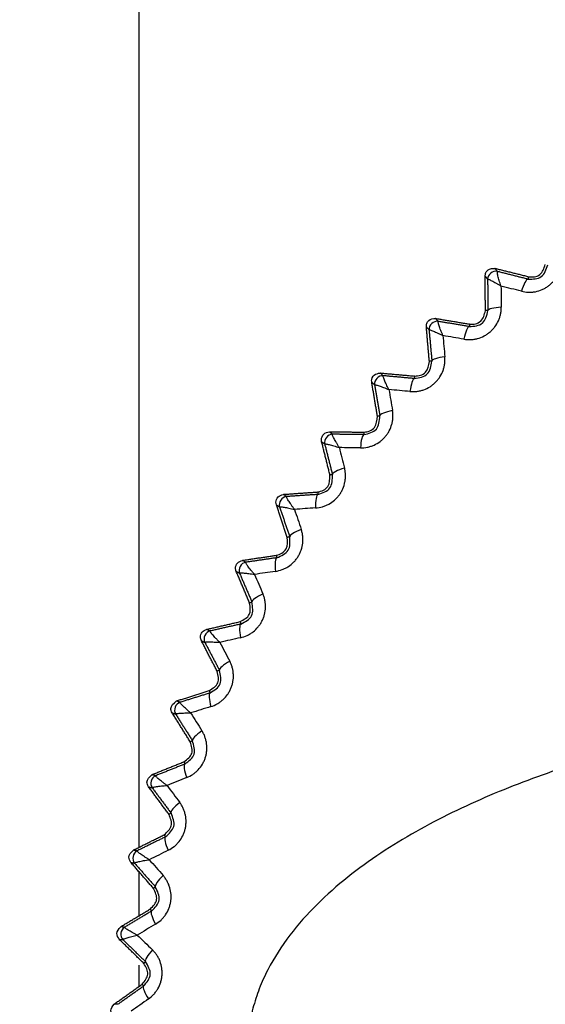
# Model space of a CAD drawing. Header units: millimetres. Extents: x 4 to 205, y 5 to 292.
# Tile 93 of 108: x 86.36 to 89.66, y 259.37 to 265.55. Entities that reach past the tile are written whole.
import ezdxf

# ---------------------------------------------------------------- set-up
doc = ezdxf.new("R2010")
doc.units = ezdxf.units.MM
doc.layers.add('1', color=7, linetype='CONTINUOUS')
doc.styles.add('DEFAULT', font='simplex.shx')
doc.dimstyles.get("Standard").update_dxf_attribs({"dimtxt": 0.18, "dimasz": 0.18, "dimexe": 0.18, "dimexo": 0.0625, "dimgap": 0.09, "dimtad": 0, "dimtih": 1, "dimtoh": 1, "dimdec": 4, "dimzin": 0, "dimdsep": 46, "dimtxsty": 'Standard', "dimcen": 0.09, "dimadec": 0, "dimazin": 0, "dimtfac": 1, "dimtdec": 4, "dimtofl": 0, "dimtmove": 0, "dimatfit": 3, "dimfxl": 1, "dimtolj": 1, "dimtzin": 0, "dimarcsym": 0})

# ---------------------------------------------------------------- blocks, each defined once
blk = doc.blocks.new('DimnDraft3D11')
at = {"layer": '1', "color": 152, "linetype": 'CONTINUOUS'}
for p, q in [((100.341649, 267.187969), (62.410601, 267.187969)), ((99.206005, 251.237969), (62.410601, 251.237969))]:
    blk.add_line(p, q, dxfattribs=at)
at = {"layer": '1', "color": 27, "linetype": 'CONTINUOUS'}
blk.add_line((64.410601, 267.187969), (64.410601, 251.237969), dxfattribs=at)
for points in [[(64.410601, 267.187969), (64.939582, 264.187971), (63.88162, 264.187967), (64.410601, 267.187969)], [(64.410601, 251.237969), (63.88162, 254.237967), (64.939582, 254.237971), (64.410601, 251.237969)]]:
    blk.add_solid(points, dxfattribs=at)
at = {"layer": '1', "color": 87, "linetype": 'CONTINUOUS', "insert": (63.910601, 254.097969), "char_height": 3, "attachment_point": 7, "rotation": 90, "line_spacing_factor": 1.204819, "style": 'DEFAULT'}
blk.add_mtext('\\W01.000;31,9 ', dxfattribs=at)

msp = doc.modelspace()

# ---------------------------------------------------------------- linework, layer by layer
at = {"layer": '1', "color": 27, "linetype": 'CONTINUOUS'}
for p, q in [((87.106, 260.3572), (87.106, 266.838)), ((87.106, 259.9271), (87.106, 260.2014)), ((87.106, 259.4837), (87.106, 259.6171))]:
    msp.add_line(p, q, dxfattribs=at)
for points, knots in [([(89.5057, 263.8491), (89.52, 263.8463), (89.5414, 263.8422), (89.5708, 263.8432), (89.5999, 263.847), (89.6284, 263.8557), (89.6549, 263.869), (89.6736, 263.881), (89.6909, 263.8951), (89.7117, 263.9162), (89.7287, 263.9407), (89.7415, 263.9672), (89.7487, 263.9879), (89.7539, 264.0092), (89.7552, 264.0237), (89.7559, 264.0309)], [0, 0, 0, 0, 0.124868, 0.187439, 0.249989, 0.374814, 0.437354, 0.499898, 0.562442, 0.624981, 0.749808, 0.812358, 0.874929, 0.937484, 1, 1, 1, 1]), ([(89.5461, 263.925), (89.5776, 263.9254), (89.6408, 263.9262), (89.6611, 263.986), (89.6713, 264.0159)], [0, 0, 0, 0, 0.499956, 1, 1, 1, 1]), ([(89.55, 263.9407), (89.5623, 263.9392), (89.5868, 263.9364), (89.6345, 263.9569), (89.6469, 263.9931), (89.6551, 264.0171)], [0, 0, 0, 0, 0.252999, 0.505998, 1, 1, 1, 1]), ([(89.2774, 263.9441), (89.2783, 263.9517), (89.2802, 263.9668), (89.3002, 263.992), (89.3238, 263.9926), (89.3394, 263.9931)], [0, 0, 0, 0, 0.253279, 0.506556, 1, 1, 1, 1]), ([(89.3769, 263.8817), (89.375, 263.8876), (89.3712, 263.8994), (89.3661, 263.916), (89.3617, 263.9315), (89.358, 263.9454), (89.3554, 263.9571), (89.3532, 263.9696), (89.3543, 263.9719), (89.355, 263.9734)], [0, 0, 0, 0, 0.125264, 0.250511, 0.375738, 0.500945, 0.626125, 0.751273, 1, 1, 1, 1]), ([(89.2929, 263.9244), (89.2945, 263.9248), (89.297, 263.9253), (89.3087, 263.9202), (89.3194, 263.9149), (89.332, 263.9082), (89.3461, 263.9002), (89.3611, 263.8914), (89.3717, 263.8849), (89.377, 263.8817)], [0, 0, 0, 0, 0.248727, 0.373874, 0.499055, 0.624261, 0.749488, 0.874736, 1, 1, 1, 1]), ([(89.1434, 263.548), (89.1578, 263.5464), (89.1795, 263.544), (89.2087, 263.5472), (89.2375, 263.5533), (89.2652, 263.5643), (89.2906, 263.5795), (89.3083, 263.593), (89.3244, 263.6084), (89.3435, 263.6311), (89.3586, 263.6568), (89.3692, 263.6842), (89.3748, 263.7055), (89.3783, 263.7271), (89.3785, 263.7417), (89.3786, 263.7489)], [0, 0, 0, 0, 0.12487, 0.187442, 0.249993, 0.37482, 0.43736, 0.499903, 0.562446, 0.624984, 0.749809, 0.812358, 0.874928, 0.937483, 1, 1, 1, 1]), ([(89.1777, 263.6268), (89.2092, 263.6297), (89.2721, 263.6356), (89.2876, 263.6968), (89.2954, 263.7273)], [0, 0, 0, 0, 0.500603, 1, 1, 1, 1]), ([(89.1804, 263.6427), (89.1927, 263.6422), (89.2174, 263.6413), (89.2635, 263.6655), (89.273, 263.7026), (89.2793, 263.7272)], [0, 0, 0, 0, 0.252999, 0.505998, 1, 1, 1, 1]), ([(88.9085, 263.6247), (88.9088, 263.6323), (88.9095, 263.6475), (88.9275, 263.6742), (88.951, 263.6767), (88.9665, 263.6784)], [0, 0, 0, 0, 0.253278, 0.506556, 1, 1, 1, 1]), ([(89.0125, 263.5704), (89.0101, 263.5761), (89.0054, 263.5876), (88.999, 263.6038), (88.9934, 263.6189), (88.9886, 263.6324), (88.9851, 263.6439), (88.9819, 263.6562), (88.9828, 263.6585), (88.9834, 263.6601)], [0, 0, 0, 0, 0.125264, 0.250511, 0.375738, 0.500945, 0.626125, 0.751273, 1, 1, 1, 1]), ([(88.9253, 263.6064), (88.9269, 263.6069), (88.9293, 263.6077), (88.9414, 263.6035), (88.9525, 263.599), (88.9656, 263.5933), (88.9802, 263.5865), (88.9959, 263.5788), (89.007, 263.5732), (89.0125, 263.5704)], [0, 0, 0, 0, 0.248727, 0.373874, 0.499055, 0.624261, 0.749488, 0.874736, 1, 1, 1, 1]), ([(88.8058, 263.2194), (88.8203, 263.219), (88.8422, 263.2182), (88.871, 263.2238), (88.8992, 263.2321), (88.926, 263.2452), (88.9501, 263.2624), (88.9667, 263.2773), (88.9816, 263.2939), (88.9988, 263.318), (89.0118, 263.3448), (89.0202, 263.3729), (89.0242, 263.3946), (89.0259, 263.4164), (89.025, 263.4309), (89.0245, 263.4382)], [0, 0, 0, 0, 0.124868, 0.187439, 0.249988, 0.374814, 0.437354, 0.499898, 0.562442, 0.624981, 0.749808, 0.812358, 0.874929, 0.937484, 1, 1, 1, 1]), ([(88.8338, 263.3007), (88.865, 263.306), (88.9272, 263.3167), (88.9379, 263.379), (88.9433, 263.4101)], [0, 0, 0, 0, 0.499955, 1, 1, 1, 1]), ([(88.8352, 263.3166), (88.8476, 263.3171), (88.8723, 263.3182), (88.9164, 263.3459), (88.923, 263.3837), (88.9273, 263.4087)], [0, 0, 0, 0, 0.252999, 0.505998, 1, 1, 1, 1]), ([(88.5657, 263.2773), (88.5654, 263.2801), (88.5635, 263.2961), (88.5774, 263.3288), (88.6054, 263.3332), (88.6194, 263.3354)], [0, 0, 0, 0, 0.093253, 0.546803, 1, 1, 1, 1]), ([(88.6736, 263.2315), (88.6707, 263.237), (88.6651, 263.2481), (88.6575, 263.2637), (88.6507, 263.2783), (88.6449, 263.2915), (88.6405, 263.3026), (88.6363, 263.3146), (88.6371, 263.317), (88.6375, 263.3186)], [0, 0, 0, 0, 0.125264, 0.250511, 0.375738, 0.500945, 0.626125, 0.751273, 1, 1, 1, 1]), ([(88.5839, 263.2606), (88.5854, 263.2612), (88.5878, 263.2621), (88.6001, 263.2589), (88.6115, 263.2553), (88.6251, 263.2506), (88.6402, 263.245), (88.6564, 263.2386), (88.6679, 263.2339), (88.6736, 263.2315)], [0, 0, 0, 0, 0.248727, 0.373874, 0.499055, 0.624261, 0.749488, 0.874736, 1, 1, 1, 1]), ([(88.4951, 262.8654), (88.5096, 262.8661), (88.5314, 262.8671), (88.5597, 262.8749), (88.5872, 262.8854), (88.6129, 262.9005), (88.6355, 262.9196), (88.6509, 262.9357), (88.6644, 262.9534), (88.6797, 262.9788), (88.6906, 263.0065), (88.6968, 263.0352), (88.699, 263.0571), (88.699, 263.0791), (88.697, 263.0934), (88.696, 263.1006)], [0, 0, 0, 0, 0.124868, 0.187439, 0.249988, 0.374814, 0.437354, 0.499898, 0.562442, 0.624981, 0.749808, 0.812358, 0.874929, 0.937484, 1, 1, 1, 1]), ([(88.5166, 262.9486), (88.5473, 262.9564), (88.6085, 262.9719), (88.6143, 263.0348), (88.6172, 263.0663)], [0, 0, 0, 0, 0.499955, 1, 1, 1, 1]), ([(88.5168, 262.9645), (88.5291, 262.966), (88.5537, 262.9689), (88.5955, 263.0001), (88.5991, 263.0384), (88.6015, 263.0636)], [0, 0, 0, 0, 0.252999, 0.505998, 1, 1, 1, 1]), ([(88.2513, 262.9042), (88.2506, 262.9082), (88.2477, 262.9248), (88.2609, 262.9573), (88.2871, 262.9633), (88.3002, 262.9663)], [0, 0, 0, 0, 0.136779, 0.568517, 1, 1, 1, 1]), ([(88.3623, 262.867), (88.359, 262.8723), (88.3526, 262.8829), (88.3437, 262.8979), (88.3358, 262.9119), (88.329, 262.9246), (88.3237, 262.9353), (88.3186, 262.947), (88.3192, 262.9494), (88.3195, 262.9511)], [0, 0, 0, 0, 0.125264, 0.250511, 0.375738, 0.500945, 0.626125, 0.751273, 1, 1, 1, 1]), ([(88.2706, 262.889), (88.2721, 262.8897), (88.2743, 262.8908), (88.2869, 262.8886), (88.2986, 262.8859), (88.3124, 262.8823), (88.3279, 262.8778), (88.3446, 262.8728), (88.3564, 262.869), (88.3623, 262.867)], [0, 0, 0, 0, 0.248727, 0.373874, 0.499055, 0.624261, 0.749488, 0.874736, 1, 1, 1, 1]), ([(88.2131, 262.4881), (88.2275, 262.4899), (88.2492, 262.4926), (88.2768, 262.5026), (88.3033, 262.5152), (88.3277, 262.5323), (88.3489, 262.5531), (88.3629, 262.5703), (88.375, 262.5891), (88.3882, 262.6156), (88.3969, 262.6441), (88.4008, 262.6732), (88.4013, 262.6952), (88.3996, 262.7171), (88.3965, 262.7312), (88.3949, 262.7383)], [0, 0, 0, 0, 0.124868, 0.187439, 0.249988, 0.374814, 0.437354, 0.499898, 0.562442, 0.624981, 0.749808, 0.812358, 0.874929, 0.937484, 1, 1, 1, 1]), ([(88.2269, 262.5884), (88.2391, 262.5909), (88.2634, 262.5958), (88.3027, 262.6302), (88.3033, 262.6686), (88.3037, 262.6941)], [0, 0, 0, 0, 0.252999, 0.505998, 1, 1, 1, 1]), ([(88.228, 262.5727), (88.2579, 262.5828), (88.3178, 262.6032), (88.3186, 262.6663), (88.319, 262.6979)], [0, 0, 0, 0, 0.499955, 1, 1, 1, 1]), ([(87.9671, 262.5075), (87.9659, 262.5128), (87.9619, 262.5299), (87.9744, 262.5623), (87.9988, 262.5696), (88.011, 262.5733)], [0, 0, 0, 0, 0.179899, 0.59003, 1, 1, 1, 1]), ([(88.0806, 262.4793), (88.0769, 262.4843), (88.0696, 262.4943), (88.0597, 262.5086), (88.0507, 262.522), (88.0429, 262.534), (88.0368, 262.5443), (88.0308, 262.5556), (88.0311, 262.558), (88.0313, 262.5597)], [0, 0, 0, 0, 0.125264, 0.250511, 0.375738, 0.500945, 0.626125, 0.751273, 1, 1, 1, 1]), ([(87.9874, 262.494), (87.9889, 262.4948), (87.991, 262.4961), (88.0037, 262.4948), (88.0156, 262.4931), (88.0297, 262.4906), (88.0455, 262.4874), (88.0625, 262.4836), (88.0745, 262.4807), (88.0806, 262.4793)], [0, 0, 0, 0, 0.248727, 0.373874, 0.499055, 0.624261, 0.749488, 0.874736, 1, 1, 1, 1]), ([(87.9615, 262.0898), (87.9758, 262.0927), (87.9972, 262.0971), (88.0239, 262.1092), (88.0494, 262.1239), (88.0724, 262.1429), (88.0918, 262.1652), (88.1045, 262.1835), (88.115, 262.2032), (88.1262, 262.2306), (88.1326, 262.2597), (88.1342, 262.2891), (88.133, 262.311), (88.1296, 262.3327), (88.1253, 262.3466), (88.1231, 262.3535)], [0, 0, 0, 0, 0.124868, 0.187439, 0.249989, 0.374815, 0.437354, 0.499898, 0.562442, 0.624981, 0.749808, 0.812358, 0.874929, 0.937484, 1, 1, 1, 1]), ([(87.9675, 262.1908), (87.9794, 262.1942), (88.0033, 262.201), (88.0398, 262.2385), (88.0374, 262.2769), (88.0358, 262.3023)], [0, 0, 0, 0, 0.252999, 0.505997, 1, 1, 1, 1]), ([(87.9698, 262.1753), (87.9988, 262.1878), (88.0569, 262.2127), (88.0528, 262.2757), (88.0507, 262.3073)], [0, 0, 0, 0, 0.49996, 1, 1, 1, 1]), ([(87.7149, 262.0898), (87.7131, 262.0962), (87.7079, 262.1139), (87.7197, 262.1461), (87.7423, 262.1546), (87.7535, 262.1588)], [0, 0, 0, 0, 0.222633, 0.611351, 1, 1, 1, 1]), ([(87.8301, 262.0706), (87.8261, 262.0753), (87.8181, 262.0847), (87.807, 262.0982), (87.797, 262.1108), (87.7883, 262.1222), (87.7814, 262.132), (87.7745, 262.1427), (87.7747, 262.1453), (87.7748, 262.1469)], [0, 0, 0, 0, 0.125264, 0.250511, 0.375738, 0.500945, 0.626125, 0.751273, 1, 1, 1, 1]), ([(87.7361, 262.0779), (87.7375, 262.0789), (87.7396, 262.0803), (87.7523, 262.0801), (87.7642, 262.0793), (87.7785, 262.0779), (87.7945, 262.0759), (87.8118, 262.0735), (87.824, 262.0716), (87.8301, 262.0706)], [0, 0, 0, 0, 0.248727, 0.373874, 0.499055, 0.624261, 0.749488, 0.874736, 1, 1, 1, 1]), ([(87.742, 261.6729), (87.756, 261.677), (87.777, 261.6831), (87.8027, 261.6973), (87.8269, 261.7139), (87.8484, 261.7346), (87.866, 261.7584), (87.8772, 261.7777), (87.8862, 261.798), (87.8951, 261.8263), (87.8992, 261.8558), (87.8985, 261.8852), (87.8956, 261.907), (87.8905, 261.9283), (87.8851, 261.9418), (87.8825, 261.9486)], [0, 0, 0, 0, 0.124868, 0.187439, 0.249989, 0.374815, 0.437354, 0.499898, 0.562442, 0.624981, 0.749808, 0.812358, 0.874929, 0.937484, 1, 1, 1, 1]), ([(87.7401, 261.7741), (87.7635, 261.7866), (87.8105, 261.8116), (87.8031, 261.8643), (87.7994, 261.8907)], [0, 0, 0, 0, 0.500004, 1, 1, 1, 1]), ([(87.7436, 261.7589), (87.7715, 261.7736), (87.8274, 261.803), (87.8184, 261.8655), (87.8139, 261.8968)], [0, 0, 0, 0, 0.499963, 1, 1, 1, 1]), ([(87.4963, 261.6536), (87.4936, 261.6612), (87.4873, 261.6792), (87.4984, 261.7114), (87.519, 261.7207), (87.5294, 261.7254)], [0, 0, 0, 0, 0.265005, 0.632493, 1, 1, 1, 1]), ([(87.6125, 261.6435), (87.6081, 261.6479), (87.5994, 261.6567), (87.5873, 261.6692), (87.5763, 261.681), (87.5668, 261.6917), (87.5591, 261.7009), (87.5514, 261.7111), (87.5514, 261.7136), (87.5513, 261.7153)], [0, 0, 0, 0, 0.125264, 0.250511, 0.375738, 0.500945, 0.626125, 0.751273, 1, 1, 1, 1]), ([(87.5182, 261.6435), (87.5195, 261.6445), (87.5215, 261.6461), (87.5342, 261.6469), (87.5462, 261.647), (87.5605, 261.6467), (87.5766, 261.646), (87.594, 261.645), (87.6064, 261.644), (87.6125, 261.6436)], [0, 0, 0, 0, 0.248727, 0.373874, 0.499055, 0.624261, 0.749488, 0.874736, 1, 1, 1, 1]), ([(87.5559, 261.2402), (87.5695, 261.2453), (87.59, 261.253), (87.6145, 261.2692), (87.6373, 261.2877), (87.6571, 261.31), (87.6728, 261.3351), (87.6824, 261.3552), (87.6898, 261.3762), (87.6965, 261.4051), (87.6983, 261.4348), (87.6953, 261.4641), (87.6906, 261.4856), (87.6839, 261.5064), (87.6775, 261.5195), (87.6743, 261.526)], [0, 0, 0, 0, 0.124868, 0.187439, 0.249988, 0.374814, 0.437354, 0.499898, 0.562442, 0.624981, 0.749808, 0.812358, 0.874929, 0.937484, 1, 1, 1, 1]), ([(87.546, 261.3409), (87.5685, 261.3552), (87.6133, 261.3838), (87.6019, 261.4358), (87.5961, 261.4618)], [0, 0, 0, 0, 0.500003, 1, 1, 1, 1]), ([(87.5507, 261.326), (87.5774, 261.3428), (87.6308, 261.3766), (87.6169, 261.4382), (87.6099, 261.469)], [0, 0, 0, 0, 0.499954, 1, 1, 1, 1]), ([(87.3125, 261.2016), (87.3087, 261.2107), (87.2968, 261.2392), (87.3224, 261.2609), (87.3399, 261.2758)], [0, 0, 0, 0, 0.317979, 1, 1, 1, 1]), ([(87.4291, 261.2007), (87.4244, 261.2047), (87.415, 261.2128), (87.4019, 261.2244), (87.3901, 261.2353), (87.3797, 261.2452), (87.3713, 261.2538), (87.3629, 261.2633), (87.3626, 261.2658), (87.3625, 261.2674)], [0, 0, 0, 0, 0.125264, 0.250511, 0.375738, 0.500945, 0.626125, 0.751273, 1, 1, 1, 1]), ([(87.3351, 261.1933), (87.3363, 261.1944), (87.3381, 261.1962), (87.3507, 261.1979), (87.3627, 261.199), (87.377, 261.1998), (87.3931, 261.2004), (87.4105, 261.2007), (87.4229, 261.2007), (87.4291, 261.2007)], [0, 0, 0, 0, 0.248727, 0.373874, 0.499055, 0.624261, 0.749488, 0.874736, 1, 1, 1, 1]), ([(91.0436, 261.1692), (90.9585, 261.1539), (90.7885, 261.1235), (90.4508, 261.0516), (90.0331, 260.9449), (89.6239, 260.8106), (89.3045, 260.6833), (89.0699, 260.5766), (88.8416, 260.4571), (88.6216, 260.3231), (88.4126, 260.1724), (88.2188, 260.002), (88.0466, 259.8092), (87.9291, 259.6272), (87.8577, 259.4696), (87.8178, 259.3459), (87.7918, 259.2181), (87.7885, 259.1313), (87.7869, 259.088)], [0, 0, 0, 0, 0.06251, 0.125015, 0.25002, 0.375016, 0.437524, 0.500031, 0.562537, 0.625041, 0.68754, 0.750031, 0.812506, 0.874958, 0.906217, 0.937477, 0.968737, 1, 1, 1, 1]), ([(87.4043, 260.7942), (87.4175, 260.8004), (87.4373, 260.8096), (87.4604, 260.8277), (87.4817, 260.8479), (87.4997, 260.8717), (87.5134, 260.898), (87.5214, 260.9188), (87.5271, 260.9403), (87.5315, 260.9696), (87.531, 260.9994), (87.5257, 261.0283), (87.5194, 261.0494), (87.511, 261.0697), (87.5036, 261.0821), (87.4999, 261.0884)], [0, 0, 0, 0, 0.124868, 0.187439, 0.249988, 0.374814, 0.437354, 0.499898, 0.562442, 0.624981, 0.749808, 0.812358, 0.874929, 0.937484, 1, 1, 1, 1]), ([(87.3866, 260.8937), (87.4078, 260.9098), (87.4504, 260.9418), (87.4348, 260.9928), (87.427, 261.0183)], [0, 0, 0, 0, 0.500003, 1, 1, 1, 1]), ([(87.3924, 260.8793), (87.4177, 260.8982), (87.4683, 260.936), (87.4496, 260.9963), (87.4402, 261.0265)], [0, 0, 0, 0, 0.499954, 1, 1, 1, 1]), ([(87.1648, 260.7366), (87.1599, 260.7467), (87.1462, 260.775), (87.1706, 260.798), (87.1862, 260.8127)], [0, 0, 0, 0, 0.359019, 1, 1, 1, 1]), ([(87.281, 260.7449), (87.276, 260.7485), (87.266, 260.7558), (87.2521, 260.7663), (87.2394, 260.7762), (87.2283, 260.7853), (87.2192, 260.7932), (87.2101, 260.8021), (87.2096, 260.8045), (87.2093, 260.8062)], [0, 0, 0, 0, 0.125264, 0.250511, 0.375738, 0.500945, 0.626125, 0.751273, 1, 1, 1, 1]), ([(87.1879, 260.7301), (87.189, 260.7313), (87.1907, 260.7332), (87.2031, 260.7359), (87.2149, 260.738), (87.2291, 260.7399), (87.2451, 260.7417), (87.2625, 260.7434), (87.2748, 260.7444), (87.281, 260.7449)], [0, 0, 0, 0, 0.248727, 0.373874, 0.499055, 0.624261, 0.749488, 0.874736, 1, 1, 1, 1]), ([(87.2882, 260.3377), (87.3008, 260.3448), (87.3198, 260.3556), (87.3415, 260.3755), (87.3612, 260.3973), (87.3772, 260.4224), (87.3887, 260.4497), (87.3951, 260.471), (87.3991, 260.493), (87.4012, 260.5225), (87.3983, 260.5522), (87.3908, 260.5806), (87.3828, 260.6011), (87.3729, 260.6206), (87.3645, 260.6325), (87.3604, 260.6384)], [0, 0, 0, 0, 0.124868, 0.187439, 0.249988, 0.374814, 0.437354, 0.499898, 0.562442, 0.624981, 0.749808, 0.812358, 0.874929, 0.937484, 1, 1, 1, 1]), ([(87.2627, 260.4354), (87.2827, 260.4531), (87.3225, 260.4885), (87.303, 260.5381), (87.2933, 260.5629)], [0, 0, 0, 0, 0.500002, 1, 1, 1, 1]), ([(87.2696, 260.4216), (87.2934, 260.4424), (87.3408, 260.4841), (87.3174, 260.5427), (87.3058, 260.5721)], [0, 0, 0, 0, 0.499954, 1, 1, 1, 1]), ([(87.0539, 260.2614), (87.0478, 260.2726), (87.0325, 260.3004), (87.0555, 260.3245), (87.0694, 260.339)], [0, 0, 0, 0, 0.399612, 1, 1, 1, 1]), ([(87.1691, 260.2788), (87.1638, 260.2821), (87.1533, 260.2885), (87.1386, 260.2979), (87.1251, 260.3068), (87.1134, 260.315), (87.1038, 260.3222), (87.0939, 260.3303), (87.0933, 260.3327), (87.0929, 260.3343)], [0, 0, 0, 0, 0.125264, 0.250511, 0.375738, 0.500945, 0.626125, 0.751273, 1, 1, 1, 1]), ([(87.0774, 260.2568), (87.0784, 260.2581), (87.08, 260.2601), (87.0921, 260.2638), (87.1038, 260.2667), (87.1178, 260.2698), (87.1336, 260.2729), (87.1508, 260.2759), (87.163, 260.2779), (87.1691, 260.2789)], [0, 0, 0, 0, 0.248727, 0.373874, 0.499055, 0.624261, 0.749488, 0.874736, 1, 1, 1, 1]), ([(87.2082, 259.8734), (87.2202, 259.8816), (87.2383, 259.8938), (87.2584, 259.9153), (87.2763, 259.9386), (87.2903, 259.9649), (87.2997, 259.993), (87.3044, 260.0148), (87.3066, 260.0369), (87.3064, 260.0666), (87.3012, 260.0959), (87.2914, 260.1236), (87.2819, 260.1435), (87.2705, 260.1622), (87.2612, 260.1734), (87.2566, 260.1789)], [0, 0, 0, 0, 0.124868, 0.187439, 0.249988, 0.374814, 0.437354, 0.499898, 0.562442, 0.624981, 0.749808, 0.812358, 0.874929, 0.937484, 1, 1, 1, 1]), ([(87.1752, 259.9689), (87.1937, 259.9881), (87.2307, 260.0264), (87.2073, 260.0744), (87.1957, 260.0983)], [0, 0, 0, 0, 0.500001, 1, 1, 1, 1]), ([(87.1831, 259.9556), (87.2052, 259.9783), (87.2492, 260.0235), (87.2213, 260.0802), (87.2073, 260.1085)], [0, 0, 0, 0, 0.499954, 1, 1, 1, 1]), ([(86.9807, 259.7791), (86.9732, 259.7911), (86.9563, 259.8184), (86.9779, 259.8435), (86.99, 259.8576)], [0, 0, 0, 0, 0.439892, 1, 1, 1, 1]), ([(87.0045, 259.7762), (87.0054, 259.7777), (87.0067, 259.7798), (87.0186, 259.7844), (87.0299, 259.7883), (87.0437, 259.7924), (87.0592, 259.7967), (87.0761, 259.8011), (87.0881, 259.804), (87.0941, 259.8055)], [0, 0, 0, 0, 0.248727, 0.373874, 0.499055, 0.624261, 0.749488, 0.874736, 1, 1, 1, 1]), ([(87.0941, 259.8054), (87.0886, 259.8082), (87.0776, 259.8139), (87.0622, 259.8221), (87.0481, 259.8299), (87.0357, 259.8371), (87.0256, 259.8435), (87.0151, 259.8508), (87.0143, 259.8532), (87.0138, 259.8548)], [0, 0, 0, 0, 0.125264, 0.250511, 0.375738, 0.500945, 0.626125, 0.751273, 1, 1, 1, 1]), ([(87.1649, 259.4043), (87.1763, 259.4134), (87.1933, 259.4271), (87.2117, 259.45), (87.2277, 259.4746), (87.2396, 259.502), (87.2467, 259.5307), (87.2497, 259.5528), (87.2502, 259.5751), (87.2477, 259.6046), (87.2402, 259.6334), (87.2283, 259.6603), (87.2172, 259.6793), (87.2043, 259.6971), (87.1942, 259.7075), (87.1892, 259.7127)], [0, 0, 0, 0, 0.124868, 0.187439, 0.249988, 0.374814, 0.437354, 0.499898, 0.562442, 0.624981, 0.749808, 0.812358, 0.874929, 0.937484, 1, 1, 1, 1]), ([(87.1245, 259.4969), (87.1414, 259.5175), (87.1753, 259.5587), (87.1483, 259.6046), (87.1348, 259.6276)], [0, 0, 0, 0, 0.500001, 1, 1, 1, 1]), ([(87.1335, 259.4843), (87.1537, 259.5086), (87.194, 259.5572), (87.1618, 259.6115), (87.1456, 259.6386)], [0, 0, 0, 0, 0.499955, 1, 1, 1, 1]), ([(86.9455, 259.2924), (86.9366, 259.3052), (86.918, 259.332), (86.9382, 259.3579), (86.9487, 259.3714)], [0, 0, 0, 0, 0.479985, 1, 1, 1, 1])]:
    msp.add_open_spline(points, degree=3, knots=knots, dxfattribs=at)
for points, degree in [([(89.355, 263.9734), (89.3255, 263.9807), (89.2927, 263.9548), (89.2929, 263.9244)], 3), ([(89.355, 263.9734), (89.3394, 263.9931)], 1), ([(89.3394, 263.9931), (89.55, 263.9407)], 1), ([(89.5461, 263.925), (89.4503, 263.9492), (89.355, 263.9734)], 2), ([(89.2774, 263.9441), (89.2929, 263.9244)], 1), ([(89.2793, 263.7272), (89.2774, 263.9441)], 1), ([(89.2929, 263.9244), (89.2942, 263.8261), (89.2954, 263.7273)], 2), ([(89.5461, 263.925), (89.5364, 263.9266), (89.5184, 263.8929), (89.5057, 263.8491)], 3), ([(89.55, 263.9407), (89.5461, 263.925)], 1), ([(89.5057, 263.8491), (89.4628, 263.86), (89.4198, 263.8708), (89.3769, 263.8817)], 3), ([(89.377, 263.8817), (89.3775, 263.8374), (89.378, 263.7932), (89.3786, 263.7489)], 3), ([(89.2954, 263.7273), (89.2793, 263.7272)], 1), ([(89.3786, 263.7489), (89.333, 263.7467), (89.2961, 263.7371), (89.2954, 263.7273)], 3), ([(88.9834, 263.6601), (88.9534, 263.6651), (88.9227, 263.6367), (88.9253, 263.6064)], 3), ([(88.9665, 263.6784), (89.1804, 263.6427)], 1), ([(88.9834, 263.6601), (88.9665, 263.6784)], 1), ([(89.1777, 263.6268), (89.0803, 263.6435), (88.9834, 263.6601)], 2), ([(89.1804, 263.6427), (89.1777, 263.6268)], 1), ([(88.9085, 263.6247), (88.9253, 263.6064)], 1), ([(88.9273, 263.4087), (88.9085, 263.6247)], 1), ([(88.9253, 263.6064), (88.9343, 263.5085), (88.9433, 263.4101)], 2), ([(89.1777, 263.6268), (89.1679, 263.6277), (89.1527, 263.5927), (89.1434, 263.548)], 3), ([(89.0125, 263.5704), (89.0165, 263.5263), (89.0205, 263.4823), (89.0245, 263.4382)], 3), ([(89.1434, 263.548), (89.0997, 263.5555), (89.0561, 263.5629), (89.0125, 263.5704)], 3), ([(88.9433, 263.4101), (88.9273, 263.4087)], 1), ([(89.0245, 263.4382), (88.9793, 263.4324), (88.9432, 263.42), (88.9433, 263.4101)], 3), ([(88.6375, 263.3186), (88.6194, 263.3354)], 1), ([(88.6194, 263.3354), (88.8352, 263.3166)], 1), ([(88.5657, 263.2773), (88.5839, 263.2606)], 1), ([(88.6015, 263.0636), (88.5657, 263.2773)], 1), ([(88.6375, 263.3186), (88.6073, 263.3213), (88.5789, 263.2905), (88.5839, 263.2606)], 3), ([(88.8338, 263.3007), (88.7354, 263.3097), (88.6375, 263.3186)], 2), ([(88.8338, 263.3007), (88.824, 263.3008), (88.8116, 263.2647), (88.8058, 263.2194)], 3), ([(88.8352, 263.3166), (88.8338, 263.3007)], 1), ([(88.5839, 263.2606), (88.6005, 263.1637), (88.6172, 263.0663)], 2), ([(88.6736, 263.2315), (88.681, 263.1879), (88.6885, 263.1442), (88.696, 263.1006)], 3), ([(88.8058, 263.2194), (88.7617, 263.2235), (88.7176, 263.2275), (88.6736, 263.2315)], 3), ([(88.696, 263.1006), (88.6513, 263.0913), (88.6163, 263.0761), (88.6172, 263.0663)], 3), ([(88.6172, 263.0663), (88.6015, 263.0636)], 1), ([(88.3002, 262.9663), (88.5168, 262.9645)], 1), ([(88.3195, 262.9511), (88.3002, 262.9663)], 1), ([(88.5168, 262.9645), (88.5166, 262.9486)], 1), ([(88.2513, 262.9042), (88.2706, 262.889)], 1), ([(88.3037, 262.6941), (88.2513, 262.9042)], 1), ([(88.3195, 262.9511), (88.2892, 262.9513), (88.2633, 262.9185), (88.2706, 262.889)], 3), ([(88.5166, 262.9486), (88.4178, 262.9498), (88.3195, 262.9511)], 2), ([(88.5166, 262.9486), (88.5068, 262.9479), (88.4972, 262.911), (88.4951, 262.8654)], 3), ([(88.2706, 262.889), (88.2947, 262.7937), (88.319, 262.6979)], 2), ([(88.3623, 262.867), (88.3732, 262.8241), (88.384, 262.7812), (88.3949, 262.7383)], 3), ([(88.4951, 262.8654), (88.4508, 262.8659), (88.4065, 262.8665), (88.3623, 262.867)], 3), ([(88.3949, 262.7383), (88.3511, 262.7255), (88.3174, 262.7076), (88.319, 262.6979)], 3), ([(88.319, 262.6979), (88.3037, 262.6941)], 1), ([(88.011, 262.5733), (88.2269, 262.5884)], 1), ([(88.2269, 262.5884), (88.228, 262.5727)], 1), ([(88.0313, 262.5597), (88.001, 262.5576), (87.9778, 262.5228), (87.9874, 262.494)], 3), ([(88.0313, 262.5597), (88.011, 262.5733)], 1), ([(88.228, 262.5727), (88.1294, 262.5662), (88.0313, 262.5597)], 2), ([(88.228, 262.5727), (88.2183, 262.5712), (88.2117, 262.5337), (88.2131, 262.4881)], 3), ([(88.0358, 262.3023), (87.9671, 262.5075)], 1), ([(87.9671, 262.5075), (87.9874, 262.494)], 1), ([(87.9874, 262.494), (88.019, 262.4009), (88.0507, 262.3073)], 2), ([(88.2131, 262.4881), (88.1689, 262.4851), (88.1247, 262.4822), (88.0806, 262.4793)], 3), ([(88.0806, 262.4793), (88.0948, 262.4374), (88.109, 262.3954), (88.1231, 262.3535)], 3), ([(88.1231, 262.3535), (88.0805, 262.3373), (88.0483, 262.3168), (88.0507, 262.3073)], 3), ([(88.0507, 262.3073), (88.0358, 262.3023)], 1), ([(87.7535, 262.1588), (87.9675, 262.1908)], 1), ([(87.7748, 262.1469), (87.7535, 262.1588)], 1), ([(87.9698, 262.1753), (87.872, 262.1611), (87.7748, 262.1469)], 2), ([(87.9698, 262.1753), (87.9602, 262.1731), (87.9566, 262.1351), (87.9615, 262.0898)], 3), ([(87.9675, 262.1908), (87.9698, 262.1753)], 1), ([(87.7748, 262.1469), (87.7447, 262.1424), (87.7243, 262.1059), (87.7361, 262.0779)], 3), ([(87.7994, 261.8907), (87.7149, 262.0898)], 1), ([(87.7149, 262.0898), (87.7361, 262.0779)], 1), ([(87.7361, 262.0779), (87.7749, 261.9876), (87.8139, 261.8968)], 2), ([(87.9615, 262.0898), (87.9177, 262.0834), (87.8739, 262.077), (87.8301, 262.0706)], 3), ([(87.8301, 262.0706), (87.8476, 262.0299), (87.865, 261.9892), (87.8825, 261.9486)], 3), ([(87.8825, 261.9486), (87.8412, 261.9291), (87.8107, 261.9061), (87.8139, 261.8968)], 3), ([(87.8139, 261.8968), (87.7994, 261.8907)], 1), ([(87.5294, 261.7254), (87.7401, 261.7741)], 1), ([(87.5513, 261.7153), (87.5294, 261.7254)], 1), ([(87.7436, 261.7589), (87.6472, 261.737), (87.5513, 261.7153)], 2), ([(87.7436, 261.7589), (87.7342, 261.7559), (87.7335, 261.7178), (87.742, 261.6729)], 3), ([(87.7401, 261.7741), (87.7436, 261.7589)], 1), ([(87.5513, 261.7153), (87.5217, 261.7084), (87.5042, 261.6704), (87.5182, 261.6435)], 3), ([(87.742, 261.6729), (87.6989, 261.6631), (87.6557, 261.6533), (87.6125, 261.6435)], 3), ([(87.5961, 261.4618), (87.4963, 261.6536)], 1), ([(87.4963, 261.6536), (87.5182, 261.6435)], 1), ([(87.5182, 261.6435), (87.564, 261.5565), (87.6099, 261.469)], 2), ([(87.6125, 261.6436), (87.6331, 261.6044), (87.6537, 261.5652), (87.6743, 261.526)], 3), ([(87.6743, 261.526), (87.6347, 261.5033), (87.6061, 261.478), (87.6099, 261.469)], 3), ([(87.6099, 261.469), (87.5961, 261.4618)], 1), ([(87.3399, 261.2758), (87.546, 261.3409)], 1), ([(87.5507, 261.326), (87.4563, 261.2966), (87.3625, 261.2674)], 2), ([(87.5507, 261.326), (87.5416, 261.3223), (87.5439, 261.2842), (87.5559, 261.2402)], 3), ([(87.546, 261.3409), (87.5507, 261.326)], 1), ([(87.3625, 261.2674), (87.3335, 261.2583), (87.319, 261.219), (87.3351, 261.1933)], 3), ([(87.3625, 261.2674), (87.3399, 261.2758)], 1), ([(87.5559, 261.2402), (87.5136, 261.227), (87.4714, 261.2139), (87.4291, 261.2007)], 3), ([(87.427, 261.0183), (87.3125, 261.2016)], 1), ([(87.3125, 261.2016), (87.3351, 261.1933)], 1), ([(87.3351, 261.1933), (87.3875, 261.1101), (87.4402, 261.0265)], 2), ([(87.4291, 261.2007), (87.4527, 261.1633), (87.4763, 261.1258), (87.4999, 261.0884)], 3), ([(87.4999, 261.0884), (87.4622, 261.0627), (87.4357, 261.0352), (87.4402, 261.0265)], 3), ([(87.4402, 261.0265), (87.427, 261.0183)], 1), ([(87.1862, 260.8127), (87.3866, 260.8937)], 1), ([(87.3924, 260.8793), (87.301, 260.8428), (87.2093, 260.8062)], 2), ([(87.3924, 260.8793), (87.3836, 260.8749), (87.3889, 260.8371), (87.4043, 260.7942)], 3), ([(87.3866, 260.8937), (87.3924, 260.8793)], 1), ([(87.2093, 260.8062), (87.1812, 260.7948), (87.1698, 260.7545), (87.1879, 260.7301)], 3), ([(87.2093, 260.8062), (87.1862, 260.8127)], 1), ([(87.4043, 260.7942), (87.3632, 260.7777), (87.3221, 260.7613), (87.281, 260.7449)], 3), ([(87.1648, 260.7366), (87.1879, 260.7301)], 1), ([(87.2933, 260.5629), (87.1648, 260.7366)], 1), ([(87.281, 260.7449), (87.3075, 260.7094), (87.3339, 260.6739), (87.3604, 260.6384)], 3), ([(87.1879, 260.7301), (87.2466, 260.6514), (87.3058, 260.5721)], 2), ([(87.3604, 260.6384), (87.3248, 260.6099), (87.3006, 260.5804), (87.3058, 260.5721)], 3), ([(87.3058, 260.5721), (87.2933, 260.5629)], 1), ([(87.0694, 260.339), (87.2627, 260.4354)], 1), ([(87.2627, 260.4354), (87.2696, 260.4216)], 1), ([(87.2696, 260.4216), (87.181, 260.3778), (87.0929, 260.3343)], 2), ([(87.2696, 260.4216), (87.2612, 260.4165), (87.2694, 260.3793), (87.2882, 260.3377)], 3), ([(87.0929, 260.3343), (87.0657, 260.3207), (87.0575, 260.2797), (87.0774, 260.2568)], 3), ([(87.0929, 260.3343), (87.0694, 260.339)], 1), ([(87.2882, 260.3377), (87.2485, 260.318), (87.2088, 260.2984), (87.1691, 260.2788)], 3), ([(87.0539, 260.2614), (87.0774, 260.2568)], 1), ([(87.1957, 260.0983), (87.0539, 260.2614)], 1), ([(87.0774, 260.2568), (87.1422, 260.1828), (87.2073, 260.1085)], 2), ([(87.1691, 260.2789), (87.1983, 260.2455), (87.2274, 260.2122), (87.2566, 260.1789)], 3), ([(87.2566, 260.1789), (87.2234, 260.1477), (87.2015, 260.1164), (87.2073, 260.1085)], 3), ([(87.2073, 260.1085), (87.1957, 260.0983)], 1), ([(86.99, 259.8576), (87.1752, 259.9689)], 1), ([(87.1831, 259.9556), (87.0982, 259.905), (87.0138, 259.8548)], 2), ([(87.1831, 259.9556), (87.1751, 259.9499), (87.1863, 259.9134), (87.2082, 259.8734)], 3), ([(87.1752, 259.9689), (87.1831, 259.9556)], 1), ([(87.2082, 259.8734), (87.1702, 259.8507), (87.1322, 259.8281), (87.0941, 259.8054)], 3), ([(87.0138, 259.8548), (86.9877, 259.8391), (86.9828, 259.7975), (87.0045, 259.7762)], 3), ([(87.0138, 259.8548), (86.99, 259.8576)], 1), ([(87.0941, 259.8055), (87.1258, 259.7745), (87.1575, 259.7436), (87.1892, 259.7127)], 3), ([(86.9807, 259.7791), (87.0045, 259.7762)], 1), ([(87.1348, 259.6276), (86.9807, 259.7791)], 1), ([(87.0045, 259.7762), (87.0749, 259.7076), (87.1456, 259.6386)], 2), ([(87.1892, 259.7127), (87.1585, 259.6789), (87.1392, 259.6461), (87.1456, 259.6386)], 3), ([(87.1456, 259.6386), (87.1348, 259.6276)], 1), ([(86.9487, 259.3714), (87.1245, 259.4969)], 1), ([(87.1245, 259.4969), (87.1335, 259.4843)], 1), ([(87.1335, 259.4843), (87.0528, 259.4272), (86.9725, 259.3705)], 2), ([(87.1335, 259.4843), (87.1259, 259.478), (87.1399, 259.4425), (87.1649, 259.4043)], 3), ([(87.1649, 259.4043), (87.1288, 259.3788), (87.0927, 259.3532), (87.0565, 259.3276)], 3), ([(86.9725, 259.3705), (86.9487, 259.3714)], 1)]:
    msp.add_open_spline(points, degree=degree, dxfattribs=at)

# ---------------------------------------------------------------- dimensions: what is measured, and where the dimension line sits
at = {"layer": '1', "color": 27, "linetype": 'CONTINUOUS', "lineweight": -3}
dim = msp.add_linear_dim(base=(64.4106, 251.238), p1=(100.3416, 267.188), p2=(99.206, 251.238), angle=90, text='\\C87;31,9', dimstyle='Standard', override={"dimtxt": 3, "dimasz": 3, "dimexe": 2, "dimexo": 2.5, "dimgap": 1.5, "dimtad": 1, "dimtih": 0, "dimtoh": 0, "dimdec": 2, "dimzin": 8, "dimtxsty": 'DEFAULT', "dimsah": 1, "dimclrd": 27, "dimclre": 152, "dimclrt": 87, "dimtm": -0.005, "dimtdec": 2, "dimtofl": 1, "dimtmove": 0}, dxfattribs=at)
dim.commit()
dim.dimension.update_dxf_attribs({"geometry": 'DimnDraft3D11', "text_midpoint": (64.4106, 259.213), "dimtype": 160})

doc.saveas('drawing.dxf')
